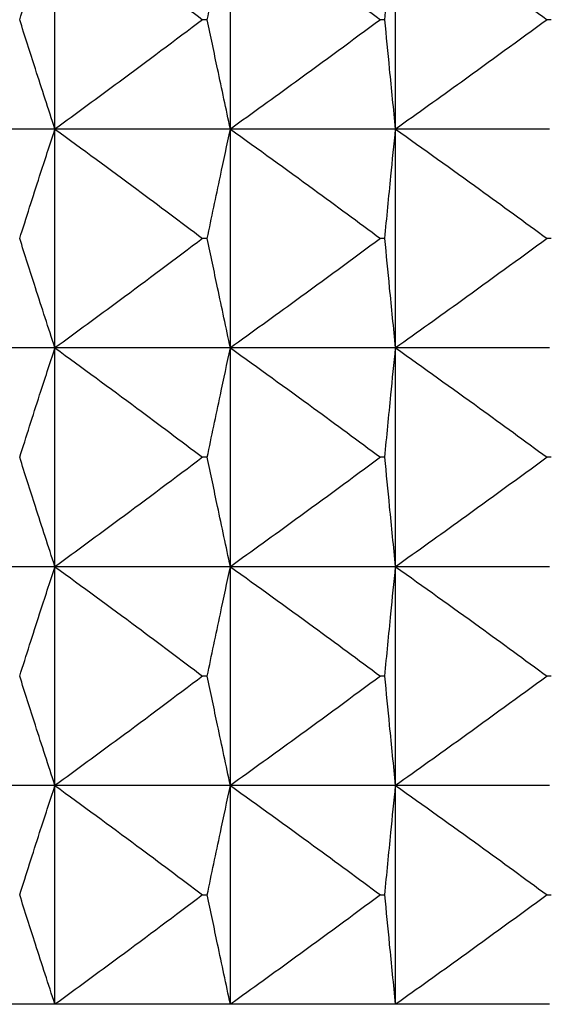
# Model space of a CAD drawing. Header units: millimetres. Extents: x 0 to 210, y 0 to 297.
# Tile 74 of 80: x 178.27 to 178.994, y 270.827 to 272.177. Entities that reach past the tile are written whole.
import ezdxf

# ---------------------------------------------------------------- set-up
doc = ezdxf.new("R2010")
doc.units = ezdxf.units.MM

msp = doc.modelspace()

# ---------------------------------------------------------------- linework, layer by layer
at = {"color": 7, "linetype": 'Continuous', "lineweight": 25}
for p, q in [((178.3182, 272.0273), (178.3182, 272.3273)), ((178.5586, 272.0273), (178.5586, 272.3273)), ((178.785, 272.0273), (178.785, 272.3273)), ((178.5269, 272.1773), (178.5205, 272.1773)), ((178.7702, 272.1773), (178.7642, 272.1773)), ((178.9981, 272.1773), (178.9925, 272.1773)), ((178.3182, 272.0273), (178.0655, 272.0273)), ((178.3182, 271.7273), (178.3182, 272.0273)), ((178.5586, 272.0273), (178.3182, 272.0273)), ((178.5586, 271.7273), (178.5586, 272.0273)), ((178.785, 272.0273), (178.5586, 272.0273)), ((178.785, 271.7273), (178.785, 272.0273)), ((178.996, 272.0273), (178.785, 272.0273)), ((178.5269, 271.8773), (178.5205, 271.8773)), ((178.7702, 271.8773), (178.7642, 271.8773)), ((178.9981, 271.8773), (178.9925, 271.8773)), ((178.3182, 271.7273), (178.0655, 271.7273)), ((178.3182, 271.4273), (178.3182, 271.7273)), ((178.5586, 271.7273), (178.3182, 271.7273)), ((178.5586, 271.4273), (178.5586, 271.7273)), ((178.785, 271.7273), (178.5586, 271.7273)), ((178.785, 271.4273), (178.785, 271.7273)), ((178.996, 271.7273), (178.785, 271.7273)), ((178.5269, 271.5773), (178.5205, 271.5773)), ((178.7702, 271.5773), (178.7642, 271.5773)), ((178.9981, 271.5773), (178.9925, 271.5773)), ((178.3182, 271.4273), (178.0655, 271.4273)), ((178.3182, 271.1273), (178.3182, 271.4273)), ((178.5586, 271.4273), (178.3182, 271.4273)), ((178.5586, 271.1273), (178.5586, 271.4273)), ((178.785, 271.4273), (178.5586, 271.4273)), ((178.785, 271.1273), (178.785, 271.4273)), ((178.996, 271.4273), (178.785, 271.4273)), ((178.5269, 271.2773), (178.5205, 271.2773)), ((178.7702, 271.2773), (178.7642, 271.2773)), ((178.9981, 271.2773), (178.9925, 271.2773)), ((178.3182, 271.1273), (178.0655, 271.1273)), ((178.3182, 270.8273), (178.3182, 271.1273)), ((178.5586, 271.1273), (178.3182, 271.1273)), ((178.5586, 270.8273), (178.5586, 271.1273)), ((178.785, 271.1273), (178.5586, 271.1273)), ((178.785, 270.8273), (178.785, 271.1273)), ((178.996, 271.1273), (178.785, 271.1273)), ((178.5205, 270.9773), (178.5269, 270.9773)), ((178.7642, 270.9773), (178.7702, 270.9773)), ((178.9925, 270.9773), (178.9981, 270.9773)), ((178.3182, 270.8273), (178.0655, 270.8273)), ((178.5586, 270.8273), (178.3182, 270.8273)), ((178.785, 270.8273), (178.5586, 270.8273)), ((178.996, 270.8273), (178.785, 270.8273))]:
    msp.add_line(p, q, dxfattribs=at)
for points, knots in [([(178.2699, 272.1773), (178.2789, 272.2058), (178.2948, 272.2559), (178.3112, 272.3058), (178.3182, 272.3273)], [0, 0, 0, 0, 0.569391, 1, 1, 1, 1]), ([(178.3182, 272.3273), (178.3557, 272.2999), (178.4235, 272.2503), (178.4905, 272.1999), (178.5205, 272.1773)], [0, 0, 0, 0, 0.553213, 1, 1, 1, 1]), ([(178.5269, 272.1773), (178.5328, 272.2058), (178.5433, 272.2558), (178.554, 272.3058), (178.5586, 272.3273)], [0, 0, 0, 0, 0.569636, 1, 1, 1, 1]), ([(178.5586, 272.3273), (178.5967, 272.2999), (178.6655, 272.2503), (178.7337, 272.1999), (178.7642, 272.1773)], [0, 0, 0, 0, 0.553248, 1, 1, 1, 1]), ([(178.7702, 272.1773), (178.7729, 272.2058), (178.7778, 272.2558), (178.7828, 272.3058), (178.785, 272.3273)], [0, 0, 0, 0, 0.569793, 1, 1, 1, 1]), ([(178.785, 272.3273), (178.8234, 272.2999), (178.8929, 272.2503), (178.9617, 272.1999), (178.9925, 272.1773)], [0, 0, 0, 0, 0.553268, 1, 1, 1, 1]), ([(178.3182, 272.0273), (178.3092, 272.0548), (178.2929, 272.1047), (178.277, 272.1548), (178.2699, 272.1773)], [0, 0, 0, 0, 0.550613, 1, 1, 1, 1]), ([(178.5205, 272.1773), (178.4825, 272.1487), (178.4154, 272.0983), (178.3476, 272.0488), (178.3182, 272.0273)], [0, 0, 0, 0, 0.566771, 1, 1, 1, 1]), ([(178.5586, 272.0273), (178.5527, 272.0548), (178.542, 272.1048), (178.5316, 272.1548), (178.5269, 272.1773)], [0, 0, 0, 0, 0.55037, 1, 1, 1, 1]), ([(178.7642, 272.1773), (178.7255, 272.1487), (178.6573, 272.0983), (178.5884, 272.0488), (178.5586, 272.0273)], [0, 0, 0, 0, 0.566736, 1, 1, 1, 1]), ([(178.785, 272.0273), (178.7822, 272.0548), (178.7772, 272.1048), (178.7724, 272.1548), (178.7702, 272.1773)], [0, 0, 0, 0, 0.550215, 1, 1, 1, 1]), ([(178.9925, 272.1773), (178.9535, 272.1487), (178.8846, 272.0983), (178.8151, 272.0488), (178.785, 272.0273)], [0, 0, 0, 0, 0.566716, 1, 1, 1, 1]), ([(178.2699, 271.8773), (178.2789, 271.9058), (178.2948, 271.9559), (178.3112, 272.0058), (178.3182, 272.0273)], [0, 0, 0, 0, 0.56934, 1, 1, 1, 1]), ([(178.3182, 272.0273), (178.3557, 271.9999), (178.4235, 271.9503), (178.4905, 271.8999), (178.5205, 271.8773)], [0, 0, 0, 0, 0.553229, 1, 1, 1, 1]), ([(178.5269, 271.8773), (178.5328, 271.9058), (178.5433, 271.9558), (178.554, 272.0058), (178.5586, 272.0273)], [0, 0, 0, 0, 0.569582, 1, 1, 1, 1]), ([(178.5586, 272.0273), (178.5967, 271.9999), (178.6655, 271.9503), (178.7337, 271.8999), (178.7642, 271.8773)], [0, 0, 0, 0, 0.553264, 1, 1, 1, 1]), ([(178.7702, 271.8773), (178.7729, 271.9058), (178.7778, 271.9558), (178.7828, 272.0058), (178.785, 272.0273)], [0, 0, 0, 0, 0.569737, 1, 1, 1, 1]), ([(178.785, 272.0273), (178.8234, 271.9999), (178.8929, 271.9503), (178.9617, 271.8999), (178.9925, 271.8773)], [0, 0, 0, 0, 0.553283, 1, 1, 1, 1]), ([(178.3182, 271.7273), (178.3092, 271.7548), (178.2929, 271.8047), (178.277, 271.8548), (178.2699, 271.8773)], [0, 0, 0, 0, 0.550613, 1, 1, 1, 1]), ([(178.5205, 271.8773), (178.4825, 271.8487), (178.4154, 271.7983), (178.3476, 271.7488), (178.3182, 271.7273)], [0, 0, 0, 0, 0.566736, 1, 1, 1, 1]), ([(178.5586, 271.7273), (178.5527, 271.7548), (178.542, 271.8048), (178.5316, 271.8548), (178.5269, 271.8773)], [0, 0, 0, 0, 0.55037, 1, 1, 1, 1]), ([(178.7642, 271.8773), (178.7255, 271.8487), (178.6573, 271.7983), (178.5884, 271.7488), (178.5586, 271.7273)], [0, 0, 0, 0, 0.566702, 1, 1, 1, 1]), ([(178.785, 271.7273), (178.7822, 271.7548), (178.7772, 271.8048), (178.7724, 271.8548), (178.7702, 271.8773)], [0, 0, 0, 0, 0.550215, 1, 1, 1, 1]), ([(178.9925, 271.8773), (178.9535, 271.8487), (178.8846, 271.7983), (178.8151, 271.7488), (178.785, 271.7273)], [0, 0, 0, 0, 0.5666824, 1, 1, 1, 1]), ([(178.2699, 271.5773), (178.2789, 271.6058), (178.2948, 271.6559), (178.3112, 271.7058), (178.3182, 271.7273)], [0, 0, 0, 0, 0.569391, 1, 1, 1, 1]), ([(178.3182, 271.7273), (178.3557, 271.6999), (178.4235, 271.6503), (178.4905, 271.5999), (178.5205, 271.5773)], [0, 0, 0, 0, 0.553213, 1, 1, 1, 1]), ([(178.5269, 271.5773), (178.5328, 271.6058), (178.5433, 271.6558), (178.554, 271.7058), (178.5586, 271.7273)], [0, 0, 0, 0, 0.569636, 1, 1, 1, 1]), ([(178.5586, 271.7273), (178.5967, 271.6999), (178.6655, 271.6503), (178.7337, 271.5999), (178.7642, 271.5773)], [0, 0, 0, 0, 0.553248, 1, 1, 1, 1]), ([(178.7702, 271.5773), (178.7729, 271.6058), (178.7778, 271.6558), (178.7828, 271.7058), (178.785, 271.7273)], [0, 0, 0, 0, 0.569793, 1, 1, 1, 1]), ([(178.785, 271.7273), (178.8234, 271.6999), (178.8929, 271.6503), (178.9617, 271.5999), (178.9925, 271.5773)], [0, 0, 0, 0, 0.553268, 1, 1, 1, 1]), ([(178.3182, 271.4273), (178.3092, 271.4548), (178.2929, 271.5047), (178.277, 271.5548), (178.2699, 271.5773)], [0, 0, 0, 0, 0.550613, 1, 1, 1, 1]), ([(178.5205, 271.5773), (178.4825, 271.5487), (178.4154, 271.4983), (178.3476, 271.4488), (178.3182, 271.4273)], [0, 0, 0, 0, 0.566771, 1, 1, 1, 1]), ([(178.5586, 271.4273), (178.5527, 271.4548), (178.542, 271.5048), (178.5316, 271.5548), (178.5269, 271.5773)], [0, 0, 0, 0, 0.55037, 1, 1, 1, 1]), ([(178.7642, 271.5773), (178.7255, 271.5487), (178.6573, 271.4983), (178.5884, 271.4488), (178.5586, 271.4273)], [0, 0, 0, 0, 0.566736, 1, 1, 1, 1]), ([(178.785, 271.4273), (178.7822, 271.4548), (178.7772, 271.5048), (178.7724, 271.5548), (178.7702, 271.5773)], [0, 0, 0, 0, 0.550215, 1, 1, 1, 1]), ([(178.9925, 271.5773), (178.9535, 271.5487), (178.8846, 271.4983), (178.8151, 271.4488), (178.785, 271.4273)], [0, 0, 0, 0, 0.566716, 1, 1, 1, 1]), ([(178.2699, 271.2773), (178.2789, 271.3058), (178.2948, 271.3559), (178.3112, 271.4058), (178.3182, 271.4273)], [0, 0, 0, 0, 0.56934, 1, 1, 1, 1]), ([(178.3182, 271.4273), (178.3557, 271.3999), (178.4235, 271.3503), (178.4905, 271.2999), (178.5205, 271.2773)], [0, 0, 0, 0, 0.553229, 1, 1, 1, 1]), ([(178.5269, 271.2773), (178.5328, 271.3058), (178.5433, 271.3558), (178.554, 271.4058), (178.5586, 271.4273)], [0, 0, 0, 0, 0.569582, 1, 1, 1, 1]), ([(178.5586, 271.4273), (178.5967, 271.3999), (178.6655, 271.3503), (178.7337, 271.2999), (178.7642, 271.2773)], [0, 0, 0, 0, 0.553264, 1, 1, 1, 1]), ([(178.7702, 271.2773), (178.7729, 271.3058), (178.7778, 271.3558), (178.7828, 271.4058), (178.785, 271.4273)], [0, 0, 0, 0, 0.569737, 1, 1, 1, 1]), ([(178.785, 271.4273), (178.8234, 271.3999), (178.8929, 271.3503), (178.9617, 271.2999), (178.9925, 271.2773)], [0, 0, 0, 0, 0.553283, 1, 1, 1, 1]), ([(178.3182, 271.1273), (178.3092, 271.1548), (178.2929, 271.2047), (178.277, 271.2548), (178.2699, 271.2773)], [0, 0, 0, 0, 0.550613, 1, 1, 1, 1]), ([(178.5205, 271.2773), (178.4825, 271.2487), (178.4154, 271.1983), (178.3476, 271.1488), (178.3182, 271.1273)], [0, 0, 0, 0, 0.566771, 1, 1, 1, 1]), ([(178.5586, 271.1273), (178.5527, 271.1548), (178.542, 271.2048), (178.5316, 271.2548), (178.5269, 271.2773)], [0, 0, 0, 0, 0.55037, 1, 1, 1, 1]), ([(178.7642, 271.2773), (178.7255, 271.2487), (178.6573, 271.1983), (178.5884, 271.1488), (178.5586, 271.1273)], [0, 0, 0, 0, 0.566736, 1, 1, 1, 1]), ([(178.785, 271.1273), (178.7822, 271.1548), (178.7772, 271.2048), (178.7724, 271.2548), (178.7702, 271.2773)], [0, 0, 0, 0, 0.550215, 1, 1, 1, 1]), ([(178.9925, 271.2773), (178.9535, 271.2487), (178.8846, 271.1983), (178.8151, 271.1488), (178.785, 271.1273)], [0, 0, 0, 0, 0.566716, 1, 1, 1, 1]), ([(178.2699, 270.9773), (178.2789, 271.0058), (178.2948, 271.0559), (178.3112, 271.1058), (178.3182, 271.1273)], [0, 0, 0, 0, 0.569301, 1, 1, 1, 1]), ([(178.3182, 271.1273), (178.3557, 271.0999), (178.4235, 271.0503), (178.4905, 270.9999), (178.5205, 270.9773)], [0, 0, 0, 0, 0.553213, 1, 1, 1, 1]), ([(178.5269, 270.9773), (178.5328, 271.0058), (178.5433, 271.0558), (178.554, 271.1058), (178.5586, 271.1273)], [0, 0, 0, 0, 0.569541, 1, 1, 1, 1]), ([(178.5586, 271.1273), (178.5967, 271.0999), (178.6655, 271.0503), (178.7337, 270.9999), (178.7642, 270.9773)], [0, 0, 0, 0, 0.553248, 1, 1, 1, 1]), ([(178.7702, 270.9773), (178.7729, 271.0058), (178.7778, 271.0558), (178.7828, 271.1058), (178.785, 271.1273)], [0, 0, 0, 0, 0.569695, 1, 1, 1, 1]), ([(178.785, 271.1273), (178.8234, 271.0999), (178.8929, 271.0504), (178.9617, 270.9999), (178.9925, 270.9773)], [0, 0, 0, 0, 0.553268, 1, 1, 1, 1]), ([(178.3182, 270.8273), (178.3092, 270.8548), (178.2929, 270.9047), (178.277, 270.9548), (178.2699, 270.9773)], [0, 0, 0, 0, 0.550653, 1, 1, 1, 1]), ([(178.5205, 270.9773), (178.4825, 270.9487), (178.4154, 270.8983), (178.3476, 270.8488), (178.3182, 270.8273)], [0, 0, 0, 0, 0.566751, 1, 1, 1, 1]), ([(178.5586, 270.8273), (178.5527, 270.8548), (178.542, 270.9048), (178.5316, 270.9548), (178.5269, 270.9773)], [0, 0, 0, 0, 0.550413, 1, 1, 1, 1]), ([(178.7642, 270.9773), (178.7255, 270.9487), (178.6573, 270.8983), (178.5884, 270.8488), (178.5586, 270.8273)], [0, 0, 0, 0, 0.566717, 1, 1, 1, 1]), ([(178.785, 270.8273), (178.7822, 270.8548), (178.7772, 270.9048), (178.7724, 270.9548), (178.7702, 270.9773)], [0, 0, 0, 0, 0.550259, 1, 1, 1, 1]), ([(178.9925, 270.9773), (178.9535, 270.9487), (178.8846, 270.8983), (178.8151, 270.8488), (178.785, 270.8273)], [0, 0, 0, 0, 0.566697, 1, 1, 1, 1])]:
    msp.add_open_spline(points, degree=3, knots=knots, dxfattribs=at)

doc.saveas('drawing.dxf')
